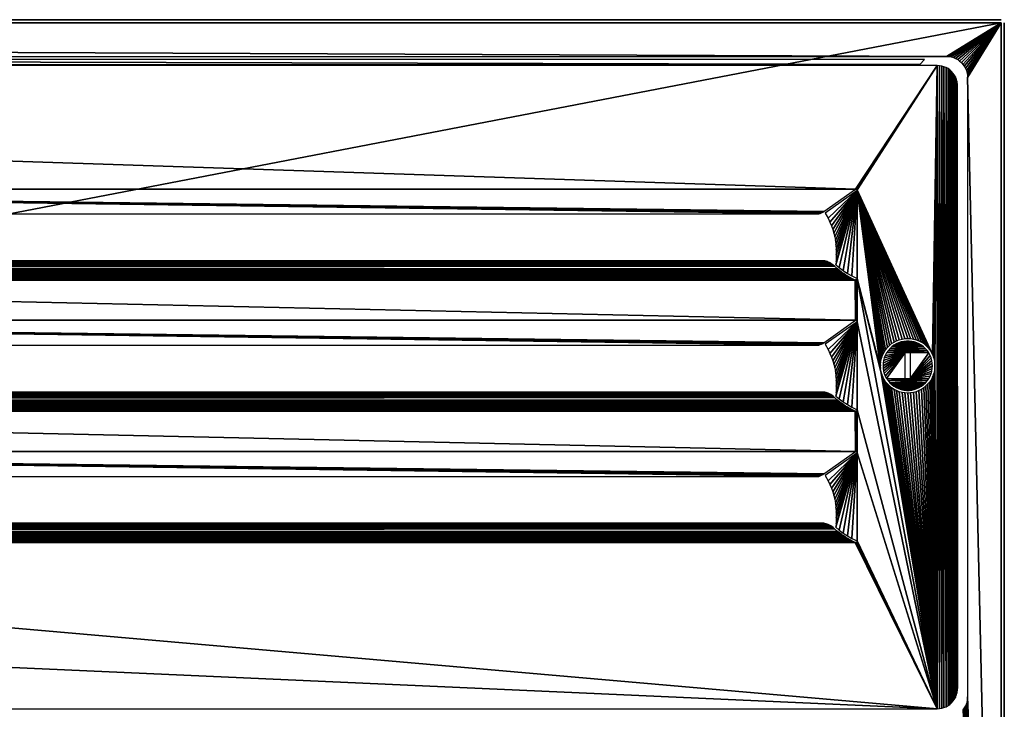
# Model space of a CAD drawing. Header units: millimetres. Extents: x -375 to 375, y -72 to 72.
# Tile 24 of 24: x 281 to 375, y 7 to 72. Entities that reach past the tile are written whole.
import ezdxf

# ---------------------------------------------------------------- set-up
doc = ezdxf.new("R2010")
doc.units = ezdxf.units.MM
doc.header["$LTSCALE"] = 26.699852
for name, color, linetype in [('1', 7, 'CONTINUOUS'), ('2', 7, 'CONTINUOUS'), ('33', 7, 'CONTINUOUS'), ('34', 7, 'CONTINUOUS'), ('36', 7, 'CONTINUOUS'), ('37', 7, 'CONTINUOUS'), ('38', 7, 'CONTINUOUS'), ('39', 7, 'CONTINUOUS'), ('4', 7, 'CONTINUOUS'), ('41', 7, 'CONTINUOUS'), ('42', 7, 'CONTINUOUS'), ('44', 7, 'CONTINUOUS'), ('45', 7, 'CONTINUOUS'), ('5', 7, 'CONTINUOUS'), ('59', 7, 'CONTINUOUS'), ('7', 7, 'CONTINUOUS')]:
    doc.layers.add(name, color=color, linetype=linetype)

msp = doc.modelspace()

# ---------------------------------------------------------------- linework, layer by layer
at = {"layer": '1', "color": 7, "linetype": 'Continuous'}
for points in [[(-374.7, -72.2), (-374.7, 72.2), (374.7, 72.2), (-374.7, -72.2)], [(374.7, -72.2), (-374.7, -72.2), (374.7, 72.2), (374.7, -72.2)]]:
    msp.add_3dface(points, dxfattribs=at)
at = {"layer": '2', "color": 7, "linetype": 'Continuous'}
for points in [[(5.5, 69, 8), (369.5, 69, 8), (-374.7, 72.2, 8), (5.5, 69, 8)], [(-374.7, 72.2, 8), (369.5, 69, 8), (374.7, 72.2, 8), (-374.7, 72.2, 8)], [(369.5, 69, 8), (369.724, 68.987, 8), (374.7, 72.2, 8), (369.5, 69, 8)], [(369.724, 68.987, 8), (369.945, 68.95, 8), (374.7, 72.2, 8), (369.724, 68.987, 8)], [(369.945, 68.95, 8), (370.161, 68.888, 8), (374.7, 72.2, 8), (369.945, 68.95, 8)], [(370.161, 68.888, 8), (370.368, 68.802, 8), (374.7, 72.2, 8), (370.161, 68.888, 8)], [(370.368, 68.802, 8), (370.564, 68.693, 8), (374.7, 72.2, 8), (370.368, 68.802, 8)], [(370.564, 68.693, 8), (370.747, 68.564, 8), (374.7, 72.2, 8), (370.564, 68.693, 8)], [(370.747, 68.564, 8), (370.914, 68.414, 8), (374.7, 72.2, 8), (370.747, 68.564, 8)], [(370.914, 68.414, 8), (371.064, 68.247, 8), (374.7, 72.2, 8), (370.914, 68.414, 8)], [(371.064, 68.247, 8), (371.193, 68.064, 8), (374.7, 72.2, 8), (371.064, 68.247, 8)], [(371.193, 68.064, 8), (371.302, 67.868, 8), (374.7, 72.2, 8), (371.193, 68.064, 8)], [(371.302, 67.868, 8), (371.388, 67.661, 8), (374.7, 72.2, 8), (371.302, 67.868, 8)], [(371.388, 67.661, 8), (371.45, 67.445, 8), (374.7, 72.2, 8), (371.388, 67.661, 8)], [(371.45, 67.445, 8), (371.487, 67.224, 8), (374.7, 72.2, 8), (371.45, 67.445, 8)], [(371.487, 67.224, 8), (371.5, 67, 8), (374.7, 72.2, 8), (371.487, 67.224, 8)], [(371.5, 67, 8), (374.7, -72.2, 8), (374.7, 72.2, 8), (371.5, 67, 8)], [(371.5, 67, 8), (371.5, 8, 8), (374.7, -72.2, 8), (371.5, 67, 8)], [(371.45, 7.555, 8), (371.388, 7.339, 8), (374.7, -72.2, 8), (371.45, 7.555, 8)], [(371.487, 7.776, 8), (371.45, 7.555, 8), (374.7, -72.2, 8), (371.487, 7.776, 8)], [(371.5, 8, 8), (371.487, 7.776, 8), (374.7, -72.2, 8), (371.5, 8, 8)], [(371.193, 6.936, 8), (371.064, 6.753, 8), (374.7, -72.2, 8), (371.193, 6.936, 8)], [(371.302, 7.132, 8), (371.193, 6.936, 8), (374.7, -72.2, 8), (371.302, 7.132, 8)], [(371.388, 7.339, 8), (371.302, 7.132, 8), (374.7, -72.2, 8), (371.388, 7.339, 8)]]:
    msp.add_3dface(points, dxfattribs=at)
at = {"layer": '33', "color": 250, "linetype": 'Continuous', "true_color": 0x1c1c1c}
for points in [[(360.842, 43.865, 7.75), (187.5, 43.865, 7.75), (357.813, 41.732, 5.208), (360.842, 43.865, 7.75)], [(357.813, 41.732, 5.208), (187.5, 43.865, 7.75), (357.709, 41.665, 5.128), (357.813, 41.732, 5.208)], [(357.709, 41.665, 5.128), (187.5, 43.865, 7.75), (357.591, 41.602, 5.053), (357.709, 41.665, 5.128)], [(357.591, 41.602, 5.053), (187.5, 43.865, 7.75), (357.467, 41.547, 4.988), (357.591, 41.602, 5.053)], [(357.467, 41.547, 4.988), (187.5, 43.865, 7.75), (357.33, 41.497, 4.928), (357.467, 41.547, 4.988)], [(357.33, 41.497, 4.928), (187.5, 43.865, 7.75), (187.5, 41.497, 4.928), (357.33, 41.497, 4.928)]]:
    msp.add_3dface(points, dxfattribs=at)
at = {"layer": '34', "color": 250, "linetype": 'Continuous', "true_color": 0x1c1c1c}
for points in [[(187.5, 56.365, 7.75), (360.842, 56.365, 7.75), (6.401, 68.13, 7.75), (187.5, 56.365, 7.75)], [(6.401, 68.13, 7.75), (360.842, 56.365, 7.75), (368.599, 68.13, 7.75), (6.401, 68.13, 7.75)], [(360.842, 56.365, 7.75), (360.88, 56.362, 7.75), (368.599, 68.13, 7.75), (360.842, 56.365, 7.75)], [(360.88, 56.362, 7.75), (360.91, 56.355, 7.75), (368.599, 68.13, 7.75), (360.88, 56.362, 7.75)], [(360.91, 56.355, 7.75), (360.934, 56.345, 7.75), (368.599, 68.13, 7.75), (360.91, 56.355, 7.75)], [(360.934, 56.345, 7.75), (360.954, 56.332, 7.75), (368.599, 68.13, 7.75), (360.934, 56.345, 7.75)], [(360.954, 56.332, 7.75), (360.97, 56.317, 7.75), (368.599, 68.13, 7.75), (360.954, 56.332, 7.75)], [(360.97, 56.317, 7.75), (360.983, 56.3, 7.75), (368.599, 68.13, 7.75), (360.97, 56.317, 7.75)], [(360.983, 56.3, 7.75), (360.992, 56.281, 7.75), (368.599, 68.13, 7.75), (360.983, 56.3, 7.75)], [(360.992, 56.281, 7.75), (368.175, 40.597, 7.75), (368.599, 68.13, 7.75), (360.992, 56.281, 7.75)], [(368.175, 40.597, 7.75), (368.273, 40.343, 7.75), (368.599, 68.13, 7.75), (368.175, 40.597, 7.75)], [(368.273, 40.343, 7.75), (368.343, 40.081, 7.75), (368.599, 68.13, 7.75), (368.273, 40.343, 7.75)], [(368.343, 40.081, 7.75), (368.386, 39.812, 7.75), (368.599, 68.13, 7.75), (368.343, 40.081, 7.75)], [(368.386, 39.812, 7.75), (368.4, 39.54, 7.75), (368.599, 68.13, 7.75), (368.386, 39.812, 7.75)], [(368.599, 68.13, 7.75), (368.4, 39.54, 7.75), (368.599, 6.868, 7.75), (368.599, 68.13, 7.75)], [(368.825, 68.118, 7.75), (368.599, 68.13, 7.75), (368.825, 6.881, 7.75), (368.825, 68.118, 7.75)], [(368.825, 6.881, 7.75), (368.599, 68.13, 7.75), (368.599, 6.868, 7.75), (368.825, 6.881, 7.75)], [(369.044, 68.081, 7.75), (368.825, 68.118, 7.75), (369.044, 6.917, 7.75), (369.044, 68.081, 7.75)], [(369.044, 6.917, 7.75), (368.825, 68.118, 7.75), (368.825, 6.881, 7.75), (369.044, 6.917, 7.75)], [(369.254, 68.021, 7.75), (369.044, 68.081, 7.75), (369.254, 6.977, 7.75), (369.254, 68.021, 7.75)], [(369.254, 6.977, 7.75), (369.044, 68.081, 7.75), (369.044, 6.917, 7.75), (369.254, 6.977, 7.75)], [(369.454, 67.939, 7.75), (369.254, 68.021, 7.75), (369.454, 7.06, 7.75), (369.454, 67.939, 7.75)], [(369.454, 7.06, 7.75), (369.254, 68.021, 7.75), (369.254, 6.977, 7.75), (369.454, 7.06, 7.75)], [(369.641, 67.836, 7.75), (369.454, 67.939, 7.75), (369.641, 7.163, 7.75), (369.641, 67.836, 7.75)], [(369.641, 7.163, 7.75), (369.454, 67.939, 7.75), (369.454, 7.06, 7.75), (369.641, 7.163, 7.75)], [(369.815, 67.713, 7.75), (369.641, 67.836, 7.75), (369.815, 7.285, 7.75), (369.815, 67.713, 7.75)], [(369.815, 7.285, 7.75), (369.641, 67.836, 7.75), (369.641, 7.163, 7.75), (369.815, 7.285, 7.75)], [(369.973, 67.572, 7.75), (369.815, 67.713, 7.75), (369.973, 7.426, 7.75), (369.973, 67.572, 7.75)], [(369.973, 7.426, 7.75), (369.815, 67.713, 7.75), (369.815, 7.285, 7.75), (369.973, 7.426, 7.75)], [(370.114, 67.414, 7.75), (369.973, 67.572, 7.75), (370.114, 7.584, 7.75), (370.114, 67.414, 7.75)], [(370.114, 7.584, 7.75), (369.973, 67.572, 7.75), (369.973, 7.426, 7.75), (370.114, 7.584, 7.75)], [(370.237, 67.241, 7.75), (370.114, 67.414, 7.75), (370.237, 7.758, 7.75), (370.237, 67.241, 7.75)], [(370.237, 7.758, 7.75), (370.114, 67.414, 7.75), (370.114, 7.584, 7.75), (370.237, 7.758, 7.75)], [(370.34, 67.053, 7.75), (370.237, 67.241, 7.75), (370.34, 7.945, 7.75), (370.34, 67.053, 7.75)], [(370.34, 7.945, 7.75), (370.237, 67.241, 7.75), (370.237, 7.758, 7.75), (370.34, 7.945, 7.75)], [(370.422, 66.853, 7.75), (370.34, 67.053, 7.75), (370.422, 8.145, 7.75), (370.422, 66.853, 7.75)], [(370.422, 8.145, 7.75), (370.34, 67.053, 7.75), (370.34, 7.945, 7.75), (370.422, 8.145, 7.75)], [(370.482, 66.643, 7.75), (370.422, 66.853, 7.75), (370.482, 8.356, 7.75), (370.482, 66.643, 7.75)], [(370.482, 8.356, 7.75), (370.422, 66.853, 7.75), (370.422, 8.145, 7.75), (370.482, 8.356, 7.75)], [(370.519, 66.424, 7.75), (370.482, 66.643, 7.75), (370.519, 8.575, 7.75), (370.519, 66.424, 7.75)], [(370.519, 8.575, 7.75), (370.482, 66.643, 7.75), (370.482, 8.356, 7.75), (370.519, 8.575, 7.75)], [(370.531, 66.198, 7.75), (370.519, 66.424, 7.75), (370.531, 8.8, 7.75), (370.531, 66.198, 7.75)], [(370.531, 8.8, 7.75), (370.519, 66.424, 7.75), (370.519, 8.575, 7.75), (370.531, 8.8, 7.75)], [(365.528, 42.126, 7.75), (365.8, 42.14, 7.75), (360.992, 56.281, 7.75), (365.528, 42.126, 7.75)], [(365.8, 42.14, 7.75), (366.072, 42.126, 7.75), (360.992, 56.281, 7.75), (365.8, 42.14, 7.75)], [(365.259, 42.083, 7.75), (365.528, 42.126, 7.75), (360.992, 56.281, 7.75), (365.259, 42.083, 7.75)], [(364.996, 42.013, 7.75), (365.259, 42.083, 7.75), (360.992, 56.281, 7.75), (364.996, 42.013, 7.75)], [(360.998, 56.258, 7.75), (364.996, 42.013, 7.75), (360.992, 56.281, 7.75), (360.998, 56.258, 7.75)], [(368.052, 40.84, 7.75), (368.175, 40.597, 7.75), (360.992, 56.281, 7.75), (368.052, 40.84, 7.75)], [(367.904, 41.068, 7.75), (368.052, 40.84, 7.75), (360.992, 56.281, 7.75), (367.904, 41.068, 7.75)], [(367.732, 41.28, 7.75), (367.904, 41.068, 7.75), (360.992, 56.281, 7.75), (367.732, 41.28, 7.75)], [(367.54, 41.472, 7.75), (367.732, 41.28, 7.75), (360.992, 56.281, 7.75), (367.54, 41.472, 7.75)], [(367.328, 41.643, 7.75), (367.54, 41.472, 7.75), (360.992, 56.281, 7.75), (367.328, 41.643, 7.75)], [(367.1, 41.792, 7.75), (367.328, 41.643, 7.75), (360.992, 56.281, 7.75), (367.1, 41.792, 7.75)], [(366.858, 41.915, 7.75), (367.1, 41.792, 7.75), (360.992, 56.281, 7.75), (366.858, 41.915, 7.75)], [(366.604, 42.013, 7.75), (366.858, 41.915, 7.75), (360.992, 56.281, 7.75), (366.604, 42.013, 7.75)], [(366.341, 42.083, 7.75), (366.604, 42.013, 7.75), (360.992, 56.281, 7.75), (366.341, 42.083, 7.75)], [(366.072, 42.126, 7.75), (366.341, 42.083, 7.75), (360.992, 56.281, 7.75), (366.072, 42.126, 7.75)], [(364.742, 41.915, 7.75), (364.996, 42.013, 7.75), (360.998, 56.258, 7.75), (364.742, 41.915, 7.75)], [(364.5, 41.792, 7.75), (364.742, 41.915, 7.75), (360.998, 56.258, 7.75), (364.5, 41.792, 7.75)], [(364.272, 41.643, 7.75), (364.5, 41.792, 7.75), (360.998, 56.258, 7.75), (364.272, 41.643, 7.75)], [(364.06, 41.472, 7.75), (364.272, 41.643, 7.75), (360.998, 56.258, 7.75), (364.06, 41.472, 7.75)], [(363.868, 41.28, 7.75), (364.06, 41.472, 7.75), (360.998, 56.258, 7.75), (363.868, 41.28, 7.75)], [(363.696, 41.068, 7.75), (363.868, 41.28, 7.75), (360.998, 56.258, 7.75), (363.696, 41.068, 7.75)], [(363.548, 40.84, 7.75), (363.696, 41.068, 7.75), (360.998, 56.258, 7.75), (363.548, 40.84, 7.75)], [(363.425, 40.597, 7.75), (363.548, 40.84, 7.75), (360.998, 56.258, 7.75), (363.425, 40.597, 7.75)], [(363.327, 40.343, 7.75), (363.425, 40.597, 7.75), (360.998, 56.258, 7.75), (363.327, 40.343, 7.75)], [(363.257, 40.08, 7.75), (363.327, 40.343, 7.75), (360.998, 56.258, 7.75), (363.257, 40.08, 7.75)], [(363.214, 39.812, 7.75), (363.257, 40.08, 7.75), (360.998, 56.258, 7.75), (363.214, 39.812, 7.75)], [(363.2, 39.54, 7.75), (363.214, 39.812, 7.75), (360.998, 56.258, 7.75), (363.2, 39.54, 7.75)], [(361, 56.233, 7.75), (363.2, 39.54, 7.75), (360.998, 56.258, 7.75), (361, 56.233, 7.75)], [(363.214, 39.268, 7.75), (363.2, 39.54, 7.75), (361, 56.233, 7.75), (363.214, 39.268, 7.75)], [(361, 47.847, 7.75), (363.214, 39.268, 7.75), (361, 56.233, 7.75), (361, 47.847, 7.75)], [(360.998, 47.825, 7.75), (360.993, 47.804, 7.75), (360.998, 43.758, 7.75), (360.998, 47.825, 7.75)], [(361, 47.847, 7.75), (360.998, 47.825, 7.75), (361, 43.733, 7.75), (361, 47.847, 7.75)], [(361, 43.733, 7.75), (360.998, 47.825, 7.75), (360.998, 43.758, 7.75), (361, 43.733, 7.75)], [(363.257, 38.999, 7.75), (363.214, 39.268, 7.75), (361, 47.847, 7.75), (363.257, 38.999, 7.75)], [(363.257, 38.999, 7.75), (361, 47.847, 7.75), (368.599, 6.868, 7.75), (363.257, 38.999, 7.75)], [(361, 47.847, 7.75), (361, 43.733, 7.75), (368.599, 6.868, 7.75), (361, 47.847, 7.75)], [(187.5, 43.865, 7.75), (360.842, 43.865, 7.75), (187.5, 47.704, 7.75), (187.5, 43.865, 7.75)], [(187.5, 47.704, 7.75), (360.842, 43.865, 7.75), (360.804, 47.704, 7.75), (187.5, 47.704, 7.75)], [(360.804, 47.704, 7.75), (360.842, 43.865, 7.75), (360.847, 47.706, 7.75), (360.804, 47.704, 7.75)], [(360.847, 47.706, 7.75), (360.842, 43.865, 7.75), (360.88, 43.862, 7.75), (360.847, 47.706, 7.75)], [(360.884, 47.714, 7.75), (360.847, 47.706, 7.75), (360.88, 43.862, 7.75), (360.884, 47.714, 7.75)], [(360.91, 43.855, 7.75), (360.884, 47.714, 7.75), (360.88, 43.862, 7.75), (360.91, 43.855, 7.75)], [(360.914, 47.724, 7.75), (360.884, 47.714, 7.75), (360.91, 43.855, 7.75), (360.914, 47.724, 7.75)], [(360.934, 43.845, 7.75), (360.914, 47.724, 7.75), (360.91, 43.855, 7.75), (360.934, 43.845, 7.75)], [(360.938, 47.737, 7.75), (360.914, 47.724, 7.75), (360.934, 43.845, 7.75), (360.938, 47.737, 7.75)], [(360.954, 43.832, 7.75), (360.938, 47.737, 7.75), (360.934, 43.845, 7.75), (360.954, 43.832, 7.75)], [(360.958, 47.752, 7.75), (360.938, 47.737, 7.75), (360.954, 43.832, 7.75), (360.958, 47.752, 7.75)], [(360.97, 43.817, 7.75), (360.958, 47.752, 7.75), (360.954, 43.832, 7.75), (360.97, 43.817, 7.75)], [(360.973, 47.768, 7.75), (360.958, 47.752, 7.75), (360.97, 43.817, 7.75), (360.973, 47.768, 7.75)], [(360.983, 43.8, 7.75), (360.973, 47.768, 7.75), (360.97, 43.817, 7.75), (360.983, 43.8, 7.75)], [(360.985, 47.786, 7.75), (360.973, 47.768, 7.75), (360.983, 43.8, 7.75), (360.985, 47.786, 7.75)], [(360.992, 43.781, 7.75), (360.985, 47.786, 7.75), (360.983, 43.8, 7.75), (360.992, 43.781, 7.75)], [(360.993, 47.804, 7.75), (360.985, 47.786, 7.75), (360.992, 43.781, 7.75), (360.993, 47.804, 7.75)], [(360.998, 43.758, 7.75), (360.993, 47.804, 7.75), (360.992, 43.781, 7.75), (360.998, 43.758, 7.75)], [(361, 43.733, 7.75), (361, 35.347, 7.75), (368.599, 6.868, 7.75), (361, 43.733, 7.75)], [(368.4, 39.54, 7.75), (368.386, 39.268, 7.75), (368.599, 6.868, 7.75), (368.4, 39.54, 7.75)], [(363.327, 38.737, 7.75), (363.257, 38.999, 7.75), (368.599, 6.868, 7.75), (363.327, 38.737, 7.75)], [(363.425, 38.483, 7.75), (363.327, 38.737, 7.75), (368.599, 6.868, 7.75), (363.425, 38.483, 7.75)], [(363.548, 38.24, 7.75), (363.425, 38.483, 7.75), (368.599, 6.868, 7.75), (363.548, 38.24, 7.75)], [(368.175, 38.483, 7.75), (368.052, 38.24, 7.75), (368.599, 6.868, 7.75), (368.175, 38.483, 7.75)], [(368.273, 38.737, 7.75), (368.175, 38.483, 7.75), (368.599, 6.868, 7.75), (368.273, 38.737, 7.75)], [(368.343, 39, 7.75), (368.273, 38.737, 7.75), (368.599, 6.868, 7.75), (368.343, 39, 7.75)], [(368.386, 39.268, 7.75), (368.343, 39, 7.75), (368.599, 6.868, 7.75), (368.386, 39.268, 7.75)], [(363.696, 38.012, 7.75), (363.548, 38.24, 7.75), (368.599, 6.868, 7.75), (363.696, 38.012, 7.75)], [(363.868, 37.8, 7.75), (363.696, 38.012, 7.75), (368.599, 6.868, 7.75), (363.868, 37.8, 7.75)], [(364.06, 37.608, 7.75), (363.868, 37.8, 7.75), (368.599, 6.868, 7.75), (364.06, 37.608, 7.75)], [(364.272, 37.437, 7.75), (364.06, 37.608, 7.75), (368.599, 6.868, 7.75), (364.272, 37.437, 7.75)], [(367.54, 37.608, 7.75), (367.328, 37.437, 7.75), (368.599, 6.868, 7.75), (367.54, 37.608, 7.75)], [(367.732, 37.8, 7.75), (367.54, 37.608, 7.75), (368.599, 6.868, 7.75), (367.732, 37.8, 7.75)], [(367.904, 38.012, 7.75), (367.732, 37.8, 7.75), (368.599, 6.868, 7.75), (367.904, 38.012, 7.75)], [(368.052, 38.24, 7.75), (367.904, 38.012, 7.75), (368.599, 6.868, 7.75), (368.052, 38.24, 7.75)], [(364.5, 37.288, 7.75), (364.272, 37.437, 7.75), (368.599, 6.868, 7.75), (364.5, 37.288, 7.75)], [(364.742, 37.165, 7.75), (364.5, 37.288, 7.75), (368.599, 6.868, 7.75), (364.742, 37.165, 7.75)], [(364.996, 37.067, 7.75), (364.742, 37.165, 7.75), (368.599, 6.868, 7.75), (364.996, 37.067, 7.75)], [(365.259, 36.997, 7.75), (364.996, 37.067, 7.75), (368.599, 6.868, 7.75), (365.259, 36.997, 7.75)], [(365.528, 36.954, 7.75), (365.259, 36.997, 7.75), (368.599, 6.868, 7.75), (365.528, 36.954, 7.75)], [(365.8, 36.94, 7.75), (365.528, 36.954, 7.75), (368.599, 6.868, 7.75), (365.8, 36.94, 7.75)], [(366.072, 36.954, 7.75), (365.8, 36.94, 7.75), (368.599, 6.868, 7.75), (366.072, 36.954, 7.75)], [(366.341, 36.997, 7.75), (366.072, 36.954, 7.75), (368.599, 6.868, 7.75), (366.341, 36.997, 7.75)], [(366.604, 37.067, 7.75), (366.341, 36.997, 7.75), (368.599, 6.868, 7.75), (366.604, 37.067, 7.75)], [(366.858, 37.165, 7.75), (366.604, 37.067, 7.75), (368.599, 6.868, 7.75), (366.858, 37.165, 7.75)], [(367.1, 37.288, 7.75), (366.858, 37.165, 7.75), (368.599, 6.868, 7.75), (367.1, 37.288, 7.75)], [(367.328, 37.437, 7.75), (367.1, 37.288, 7.75), (368.599, 6.868, 7.75), (367.328, 37.437, 7.75)], [(187.5, 31.365, 7.75), (360.842, 31.365, 7.75), (187.5, 35.204, 7.75), (187.5, 31.365, 7.75)], [(187.5, 35.204, 7.75), (360.842, 31.365, 7.75), (360.804, 35.204, 7.75), (187.5, 35.204, 7.75)], [(360.804, 35.204, 7.75), (360.842, 31.365, 7.75), (360.847, 35.206, 7.75), (360.804, 35.204, 7.75)], [(360.842, 31.365, 7.75), (360.88, 31.362, 7.75), (360.847, 35.206, 7.75), (360.842, 31.365, 7.75)], [(360.847, 35.206, 7.75), (360.88, 31.362, 7.75), (360.884, 35.214, 7.75), (360.847, 35.206, 7.75)], [(360.88, 31.362, 7.75), (360.91, 31.355, 7.75), (360.884, 35.214, 7.75), (360.88, 31.362, 7.75)], [(360.884, 35.214, 7.75), (360.91, 31.355, 7.75), (360.914, 35.224, 7.75), (360.884, 35.214, 7.75)], [(360.91, 31.355, 7.75), (360.934, 31.345, 7.75), (360.914, 35.224, 7.75), (360.91, 31.355, 7.75)], [(360.914, 35.224, 7.75), (360.934, 31.345, 7.75), (360.938, 35.237, 7.75), (360.914, 35.224, 7.75)], [(360.934, 31.345, 7.75), (360.954, 31.332, 7.75), (360.938, 35.237, 7.75), (360.934, 31.345, 7.75)], [(360.938, 35.237, 7.75), (360.954, 31.332, 7.75), (360.958, 35.252, 7.75), (360.938, 35.237, 7.75)], [(360.954, 31.332, 7.75), (360.97, 31.317, 7.75), (360.958, 35.252, 7.75), (360.954, 31.332, 7.75)], [(360.958, 35.252, 7.75), (360.97, 31.317, 7.75), (360.973, 35.268, 7.75), (360.958, 35.252, 7.75)], [(360.97, 31.317, 7.75), (360.983, 31.3, 7.75), (360.973, 35.268, 7.75), (360.97, 31.317, 7.75)], [(360.973, 35.268, 7.75), (360.983, 31.3, 7.75), (360.985, 35.286, 7.75), (360.973, 35.268, 7.75)], [(360.983, 31.3, 7.75), (360.992, 31.281, 7.75), (360.985, 35.286, 7.75), (360.983, 31.3, 7.75)], [(360.985, 35.286, 7.75), (360.992, 31.281, 7.75), (360.993, 35.304, 7.75), (360.985, 35.286, 7.75)], [(360.992, 31.281, 7.75), (360.998, 31.258, 7.75), (360.993, 35.304, 7.75), (360.992, 31.281, 7.75)], [(360.993, 35.304, 7.75), (360.998, 31.258, 7.75), (360.998, 35.325, 7.75), (360.993, 35.304, 7.75)], [(360.998, 35.325, 7.75), (361, 31.233, 7.75), (361, 35.347, 7.75), (360.998, 35.325, 7.75)], [(360.998, 31.258, 7.75), (361, 31.233, 7.75), (360.998, 35.325, 7.75), (360.998, 31.258, 7.75)], [(361, 35.347, 7.75), (361, 31.233, 7.75), (368.599, 6.868, 7.75), (361, 35.347, 7.75)], [(361, 31.233, 7.75), (361, 22.847, 7.75), (368.599, 6.868, 7.75), (361, 31.233, 7.75)], [(368.599, 6.868, 7.75), (14.196, 22.704, 7.75), (6.401, 6.868, 7.75), (368.599, 6.868, 7.75)], [(187.5, 22.704, 7.75), (14.196, 22.704, 7.75), (368.599, 6.868, 7.75), (187.5, 22.704, 7.75)], [(360.804, 22.704, 7.75), (187.5, 22.704, 7.75), (368.599, 6.868, 7.75), (360.804, 22.704, 7.75)], [(360.847, 22.706, 7.75), (360.804, 22.704, 7.75), (368.599, 6.868, 7.75), (360.847, 22.706, 7.75)], [(360.884, 22.714, 7.75), (360.847, 22.706, 7.75), (368.599, 6.868, 7.75), (360.884, 22.714, 7.75)], [(360.914, 22.724, 7.75), (360.884, 22.714, 7.75), (368.599, 6.868, 7.75), (360.914, 22.724, 7.75)], [(360.938, 22.737, 7.75), (360.914, 22.724, 7.75), (368.599, 6.868, 7.75), (360.938, 22.737, 7.75)], [(360.958, 22.752, 7.75), (360.938, 22.737, 7.75), (368.599, 6.868, 7.75), (360.958, 22.752, 7.75)], [(360.973, 22.768, 7.75), (360.958, 22.752, 7.75), (368.599, 6.868, 7.75), (360.973, 22.768, 7.75)], [(360.985, 22.786, 7.75), (360.973, 22.768, 7.75), (368.599, 6.868, 7.75), (360.985, 22.786, 7.75)], [(360.993, 22.804, 7.75), (360.985, 22.786, 7.75), (368.599, 6.868, 7.75), (360.993, 22.804, 7.75)], [(360.998, 22.825, 7.75), (360.993, 22.804, 7.75), (368.599, 6.868, 7.75), (360.998, 22.825, 7.75)], [(361, 22.847, 7.75), (360.998, 22.825, 7.75), (368.599, 6.868, 7.75), (361, 22.847, 7.75)]]:
    msp.add_3dface(points, dxfattribs=at)
at = {"layer": '36', "color": 250, "linetype": 'Continuous', "true_color": 0x1c1c1c}
for points in [[(16.163, 36.516, 6.048), (358.713, 36.625, 5.95), (16.299, 36.635, 5.942), (16.163, 36.516, 6.048)], [(358.837, 36.516, 6.048), (358.713, 36.625, 5.95), (16.163, 36.516, 6.048), (358.837, 36.516, 6.048)], [(16.299, 36.635, 5.942), (358.591, 36.719, 5.871), (16.432, 36.736, 5.857), (16.299, 36.635, 5.942)], [(358.713, 36.625, 5.95), (358.591, 36.719, 5.871), (16.299, 36.635, 5.942), (358.713, 36.625, 5.95)], [(16.432, 36.736, 5.857), (358.472, 36.798, 5.807), (16.563, 36.819, 5.79), (16.432, 36.736, 5.857)], [(358.591, 36.719, 5.871), (358.472, 36.798, 5.807), (16.432, 36.736, 5.857), (358.591, 36.719, 5.871)], [(16.563, 36.819, 5.79), (358.352, 36.865, 5.754), (16.692, 36.887, 5.737), (16.563, 36.819, 5.79)], [(358.472, 36.798, 5.807), (358.352, 36.865, 5.754), (16.563, 36.819, 5.79), (358.472, 36.798, 5.807)], [(16.692, 36.887, 5.737), (358.243, 36.917, 5.715), (16.816, 36.94, 5.697), (16.692, 36.887, 5.737)], [(358.352, 36.865, 5.754), (358.243, 36.917, 5.715), (16.692, 36.887, 5.737), (358.352, 36.865, 5.754)], [(16.816, 36.94, 5.697), (358.243, 36.917, 5.715), (187.5, 37.032, 5.631), (16.816, 36.94, 5.697)], [(357.702, 37.032, 5.631), (187.5, 37.032, 5.631), (357.811, 37.027, 5.635), (357.702, 37.032, 5.631)], [(357.811, 37.027, 5.635), (187.5, 37.032, 5.631), (357.918, 37.014, 5.644), (357.811, 37.027, 5.635)], [(357.918, 37.014, 5.644), (187.5, 37.032, 5.631), (358.025, 36.991, 5.66), (357.918, 37.014, 5.644)], [(358.025, 36.991, 5.66), (187.5, 37.032, 5.631), (358.13, 36.96, 5.683), (358.025, 36.991, 5.66)], [(358.13, 36.96, 5.683), (187.5, 37.032, 5.631), (358.243, 36.917, 5.715), (358.13, 36.96, 5.683)], [(360.092, 35.578, 7.137), (359.893, 35.7, 6.965), (14.908, 35.578, 7.137), (360.092, 35.578, 7.137)], [(14.908, 35.578, 7.137), (359.893, 35.7, 6.965), (15.107, 35.7, 6.964), (14.908, 35.578, 7.137)], [(359.893, 35.7, 6.965), (359.708, 35.82, 6.805), (15.107, 35.7, 6.964), (359.893, 35.7, 6.965)], [(15.107, 35.7, 6.964), (359.708, 35.82, 6.805), (15.291, 35.82, 6.805), (15.107, 35.7, 6.964)], [(359.708, 35.82, 6.805), (359.505, 35.962, 6.629), (15.291, 35.82, 6.805), (359.708, 35.82, 6.805)], [(15.291, 35.82, 6.805), (359.505, 35.962, 6.629), (15.494, 35.962, 6.629), (15.291, 35.82, 6.805)], [(359.505, 35.962, 6.629), (359.309, 36.109, 6.459), (15.494, 35.962, 6.629), (359.505, 35.962, 6.629)], [(15.494, 35.962, 6.629), (359.309, 36.109, 6.459), (15.691, 36.109, 6.459), (15.494, 35.962, 6.629)], [(359.309, 36.109, 6.459), (359.131, 36.253, 6.304), (15.691, 36.109, 6.459), (359.309, 36.109, 6.459)], [(15.691, 36.109, 6.459), (359.131, 36.253, 6.304), (15.869, 36.253, 6.304), (15.691, 36.109, 6.459)], [(359.131, 36.253, 6.304), (358.837, 36.516, 6.048), (15.869, 36.253, 6.304), (359.131, 36.253, 6.304)], [(15.869, 36.253, 6.304), (358.837, 36.516, 6.048), (16.163, 36.516, 6.048), (15.869, 36.253, 6.304)], [(14.196, 35.204, 7.75), (187.5, 35.204, 7.75), (360.547, 35.329, 7.53), (14.196, 35.204, 7.75)], [(14.196, 35.204, 7.75), (360.547, 35.329, 7.53), (14.452, 35.329, 7.53), (14.196, 35.204, 7.75)], [(360.547, 35.329, 7.53), (360.311, 35.454, 7.325), (14.452, 35.329, 7.53), (360.547, 35.329, 7.53)], [(14.452, 35.329, 7.53), (360.311, 35.454, 7.325), (14.689, 35.454, 7.325), (14.452, 35.329, 7.53)], [(360.311, 35.454, 7.325), (360.092, 35.578, 7.137), (14.689, 35.454, 7.325), (360.311, 35.454, 7.325)], [(14.689, 35.454, 7.325), (360.092, 35.578, 7.137), (14.908, 35.578, 7.137), (14.689, 35.454, 7.325)], [(187.5, 35.204, 7.75), (360.804, 35.204, 7.75), (360.547, 35.329, 7.53), (187.5, 35.204, 7.75)]]:
    msp.add_3dface(points, dxfattribs=at)
at = {"layer": '37', "color": 250, "linetype": 'Continuous', "true_color": 0x1c1c1c}
for points in [[(361, 43.733, 7.75), (357.942, 41.579, 5.184), (358.218, 41.089, 5.415), (361, 43.733, 7.75)], [(358.403, 40.712, 5.571), (361, 43.733, 7.75), (358.218, 41.089, 5.415), (358.403, 40.712, 5.571)], [(358.55, 40.364, 5.694), (361, 43.733, 7.75), (358.403, 40.712, 5.571), (358.55, 40.364, 5.694)], [(358.672, 40.02, 5.796), (361, 43.733, 7.75), (358.55, 40.364, 5.694), (358.672, 40.02, 5.796)], [(358.772, 39.676, 5.88), (361, 43.733, 7.75), (358.672, 40.02, 5.796), (358.772, 39.676, 5.88)], [(358.852, 39.326, 5.948), (361, 43.733, 7.75), (358.772, 39.676, 5.88), (358.852, 39.326, 5.948)], [(358.917, 38.952, 6.002), (361, 43.733, 7.75), (358.852, 39.326, 5.948), (358.917, 38.952, 6.002)], [(358.964, 38.549, 6.042), (361, 43.733, 7.75), (358.917, 38.952, 6.002), (358.964, 38.549, 6.042)], [(358.994, 38.102, 6.067), (361, 43.733, 7.75), (358.964, 38.549, 6.042), (358.994, 38.102, 6.067)], [(359.271, 36.388, 6.299), (361, 43.733, 7.75), (358.965, 36.651, 6.043), (359.271, 36.388, 6.299)], [(358.965, 36.651, 6.043), (361, 43.733, 7.75), (358.982, 36.979, 6.057), (358.965, 36.651, 6.043)], [(358.982, 36.979, 6.057), (361, 43.733, 7.75), (359.002, 37.592, 6.073), (358.982, 36.979, 6.057)], [(359.002, 37.592, 6.073), (361, 43.733, 7.75), (358.994, 38.102, 6.067), (359.002, 37.592, 6.073)], [(359.66, 36.097, 6.626), (361, 43.733, 7.75), (359.271, 36.388, 6.299), (359.66, 36.097, 6.626)], [(360.061, 35.837, 6.962), (361, 43.733, 7.75), (359.66, 36.097, 6.626), (360.061, 35.837, 6.962)], [(360.492, 35.595, 7.324), (361, 43.733, 7.75), (360.061, 35.837, 6.962), (360.492, 35.595, 7.324)], [(361, 35.347, 7.75), (361, 43.733, 7.75), (360.492, 35.595, 7.324), (361, 35.347, 7.75)]]:
    msp.add_3dface(points, dxfattribs=at)
at = {"layer": '38', "color": 250, "linetype": 'Continuous', "true_color": 0x1c1c1c}
for points in [[(361, 31.233, 7.75), (357.942, 29.079, 5.184), (358.218, 28.589, 5.415), (361, 31.233, 7.75)], [(358.403, 28.212, 5.571), (361, 31.233, 7.75), (358.218, 28.589, 5.415), (358.403, 28.212, 5.571)], [(358.55, 27.864, 5.694), (361, 31.233, 7.75), (358.403, 28.212, 5.571), (358.55, 27.864, 5.694)], [(358.672, 27.52, 5.796), (361, 31.233, 7.75), (358.55, 27.864, 5.694), (358.672, 27.52, 5.796)], [(358.772, 27.176, 5.88), (361, 31.233, 7.75), (358.672, 27.52, 5.796), (358.772, 27.176, 5.88)], [(358.852, 26.826, 5.948), (361, 31.233, 7.75), (358.772, 27.176, 5.88), (358.852, 26.826, 5.948)], [(358.917, 26.452, 6.002), (361, 31.233, 7.75), (358.852, 26.826, 5.948), (358.917, 26.452, 6.002)], [(358.964, 26.049, 6.042), (361, 31.233, 7.75), (358.917, 26.452, 6.002), (358.964, 26.049, 6.042)], [(358.994, 25.602, 6.067), (361, 31.233, 7.75), (358.964, 26.049, 6.042), (358.994, 25.602, 6.067)], [(359.271, 23.888, 6.299), (361, 31.233, 7.75), (358.965, 24.151, 6.043), (359.271, 23.888, 6.299)], [(358.965, 24.151, 6.043), (361, 31.233, 7.75), (358.982, 24.479, 6.057), (358.965, 24.151, 6.043)], [(358.982, 24.479, 6.057), (361, 31.233, 7.75), (359.002, 25.092, 6.073), (358.982, 24.479, 6.057)], [(359.002, 25.092, 6.073), (361, 31.233, 7.75), (358.994, 25.602, 6.067), (359.002, 25.092, 6.073)], [(359.66, 23.597, 6.626), (361, 31.233, 7.75), (359.271, 23.888, 6.299), (359.66, 23.597, 6.626)], [(360.061, 23.337, 6.962), (361, 31.233, 7.75), (359.66, 23.597, 6.626), (360.061, 23.337, 6.962)], [(360.492, 23.095, 7.324), (361, 31.233, 7.75), (360.061, 23.337, 6.962), (360.492, 23.095, 7.324)], [(361, 22.847, 7.75), (361, 31.233, 7.75), (360.492, 23.095, 7.324), (361, 22.847, 7.75)]]:
    msp.add_3dface(points, dxfattribs=at)
at = {"layer": '39', "color": 250, "linetype": 'Continuous', "true_color": 0x1c1c1c}
for points in [[(16.692, 24.387, 5.737), (16.563, 24.319, 5.79), (358.352, 24.365, 5.754), (16.692, 24.387, 5.737)], [(16.816, 24.44, 5.697), (16.692, 24.387, 5.737), (358.243, 24.417, 5.715), (16.816, 24.44, 5.697)], [(358.243, 24.417, 5.715), (16.692, 24.387, 5.737), (358.352, 24.365, 5.754), (358.243, 24.417, 5.715)], [(16.816, 24.44, 5.697), (358.243, 24.417, 5.715), (187.5, 24.532, 5.631), (16.816, 24.44, 5.697)], [(358.13, 24.46, 5.683), (187.5, 24.532, 5.631), (358.243, 24.417, 5.715), (358.13, 24.46, 5.683)], [(358.025, 24.491, 5.66), (187.5, 24.532, 5.631), (358.13, 24.46, 5.683), (358.025, 24.491, 5.66)], [(357.918, 24.514, 5.644), (187.5, 24.532, 5.631), (358.025, 24.491, 5.66), (357.918, 24.514, 5.644)], [(357.702, 24.532, 5.631), (187.5, 24.532, 5.631), (357.811, 24.527, 5.635), (357.702, 24.532, 5.631)], [(357.811, 24.527, 5.635), (187.5, 24.532, 5.631), (357.918, 24.514, 5.644), (357.811, 24.527, 5.635)], [(359.708, 23.32, 6.805), (359.505, 23.462, 6.629), (15.291, 23.32, 6.805), (359.708, 23.32, 6.805)], [(15.291, 23.32, 6.805), (359.505, 23.462, 6.629), (15.494, 23.462, 6.629), (15.291, 23.32, 6.805)], [(359.505, 23.462, 6.629), (359.309, 23.609, 6.459), (15.494, 23.462, 6.629), (359.505, 23.462, 6.629)], [(15.494, 23.462, 6.629), (359.309, 23.609, 6.459), (15.691, 23.609, 6.459), (15.494, 23.462, 6.629)], [(359.309, 23.609, 6.459), (359.131, 23.753, 6.304), (15.691, 23.609, 6.459), (359.309, 23.609, 6.459)], [(15.691, 23.609, 6.459), (359.131, 23.753, 6.304), (15.869, 23.753, 6.304), (15.691, 23.609, 6.459)], [(359.131, 23.753, 6.304), (358.837, 24.016, 6.048), (15.869, 23.753, 6.304), (359.131, 23.753, 6.304)], [(15.869, 23.753, 6.304), (358.837, 24.016, 6.048), (16.163, 24.016, 6.048), (15.869, 23.753, 6.304)], [(16.299, 24.135, 5.942), (16.163, 24.016, 6.048), (358.713, 24.125, 5.95), (16.299, 24.135, 5.942)], [(16.163, 24.016, 6.048), (358.837, 24.016, 6.048), (358.713, 24.125, 5.95), (16.163, 24.016, 6.048)], [(16.432, 24.236, 5.857), (16.299, 24.135, 5.942), (358.591, 24.219, 5.871), (16.432, 24.236, 5.857)], [(358.591, 24.219, 5.871), (16.299, 24.135, 5.942), (358.713, 24.125, 5.95), (358.591, 24.219, 5.871)], [(16.563, 24.319, 5.79), (16.432, 24.236, 5.857), (358.472, 24.298, 5.807), (16.563, 24.319, 5.79)], [(358.472, 24.298, 5.807), (16.432, 24.236, 5.857), (358.591, 24.219, 5.871), (358.472, 24.298, 5.807)], [(358.352, 24.365, 5.754), (16.563, 24.319, 5.79), (358.472, 24.298, 5.807), (358.352, 24.365, 5.754)], [(14.196, 22.704, 7.75), (187.5, 22.704, 7.75), (360.547, 22.829, 7.53), (14.196, 22.704, 7.75)], [(14.196, 22.704, 7.75), (360.547, 22.829, 7.53), (14.452, 22.829, 7.53), (14.196, 22.704, 7.75)], [(360.547, 22.829, 7.53), (360.311, 22.954, 7.325), (14.452, 22.829, 7.53), (360.547, 22.829, 7.53)], [(14.452, 22.829, 7.53), (360.311, 22.954, 7.325), (14.689, 22.954, 7.325), (14.452, 22.829, 7.53)], [(360.311, 22.954, 7.325), (360.092, 23.078, 7.137), (14.689, 22.954, 7.325), (360.311, 22.954, 7.325)], [(14.689, 22.954, 7.325), (360.092, 23.078, 7.137), (14.908, 23.078, 7.137), (14.689, 22.954, 7.325)], [(360.092, 23.078, 7.137), (359.893, 23.2, 6.965), (14.908, 23.078, 7.137), (360.092, 23.078, 7.137)], [(14.908, 23.078, 7.137), (359.893, 23.2, 6.965), (15.107, 23.2, 6.964), (14.908, 23.078, 7.137)], [(359.893, 23.2, 6.965), (359.708, 23.32, 6.805), (15.107, 23.2, 6.964), (359.893, 23.2, 6.965)], [(15.107, 23.2, 6.964), (359.708, 23.32, 6.805), (15.291, 23.32, 6.805), (15.107, 23.2, 6.964)], [(187.5, 22.704, 7.75), (360.804, 22.704, 7.75), (360.547, 22.829, 7.53), (187.5, 22.704, 7.75)]]:
    msp.add_3dface(points, dxfattribs=at)
at = {"layer": '4', "color": 7, "linetype": 'Continuous'}
for points in [[(375, 72.2, 7.7), (375, -72.2, 7.7), (375, 72.2, 0.3), (375, 72.2, 7.7)], [(375, 72.2, 0.3), (375, -72.2, 7.7), (375, -72.2, 0.3), (375, 72.2, 0.3)]]:
    msp.add_3dface(points, dxfattribs=at)
at = {"layer": '41', "color": 250, "linetype": 'Continuous', "true_color": 0x1c1c1c}
for points in [[(360.842, 31.365, 7.75), (187.5, 31.365, 7.75), (357.813, 29.232, 5.208), (360.842, 31.365, 7.75)], [(357.813, 29.232, 5.208), (187.5, 31.365, 7.75), (357.709, 29.165, 5.128), (357.813, 29.232, 5.208)], [(357.709, 29.165, 5.128), (187.5, 31.365, 7.75), (357.591, 29.102, 5.053), (357.709, 29.165, 5.128)], [(357.591, 29.102, 5.053), (187.5, 31.365, 7.75), (357.467, 29.047, 4.988), (357.591, 29.102, 5.053)], [(357.467, 29.047, 4.988), (187.5, 31.365, 7.75), (357.33, 28.997, 4.928), (357.467, 29.047, 4.988)], [(357.33, 28.997, 4.928), (187.5, 31.365, 7.75), (187.5, 28.997, 4.928), (357.33, 28.997, 4.928)]]:
    msp.add_3dface(points, dxfattribs=at)
at = {"layer": '42', "color": 250, "linetype": 'Continuous', "true_color": 0x1c1c1c}
for points in [[(359.309, 48.609, 6.459), (359.131, 48.753, 6.304), (15.691, 48.609, 6.459), (359.309, 48.609, 6.459)], [(15.691, 48.609, 6.459), (359.131, 48.753, 6.304), (15.869, 48.753, 6.304), (15.691, 48.609, 6.459)], [(359.131, 48.753, 6.304), (358.837, 49.016, 6.048), (15.869, 48.753, 6.304), (359.131, 48.753, 6.304)], [(15.869, 48.753, 6.304), (358.837, 49.016, 6.048), (16.163, 49.016, 6.048), (15.869, 48.753, 6.304)], [(16.163, 49.016, 6.048), (358.713, 49.125, 5.95), (16.299, 49.135, 5.942), (16.163, 49.016, 6.048)], [(358.837, 49.016, 6.048), (358.713, 49.125, 5.95), (16.163, 49.016, 6.048), (358.837, 49.016, 6.048)], [(16.299, 49.135, 5.942), (358.591, 49.219, 5.871), (16.432, 49.236, 5.857), (16.299, 49.135, 5.942)], [(358.713, 49.125, 5.95), (358.591, 49.219, 5.871), (16.299, 49.135, 5.942), (358.713, 49.125, 5.95)], [(16.432, 49.236, 5.857), (358.472, 49.298, 5.807), (16.563, 49.319, 5.79), (16.432, 49.236, 5.857)], [(358.591, 49.219, 5.871), (358.472, 49.298, 5.807), (16.432, 49.236, 5.857), (358.591, 49.219, 5.871)], [(16.563, 49.319, 5.79), (358.352, 49.365, 5.754), (16.692, 49.387, 5.737), (16.563, 49.319, 5.79)], [(358.472, 49.298, 5.807), (358.352, 49.365, 5.754), (16.563, 49.319, 5.79), (358.472, 49.298, 5.807)], [(16.692, 49.387, 5.737), (358.243, 49.417, 5.715), (16.816, 49.44, 5.697), (16.692, 49.387, 5.737)], [(358.352, 49.365, 5.754), (358.243, 49.417, 5.715), (16.692, 49.387, 5.737), (358.352, 49.365, 5.754)], [(16.816, 49.44, 5.697), (358.243, 49.417, 5.715), (187.5, 49.532, 5.631), (16.816, 49.44, 5.697)], [(357.702, 49.532, 5.631), (187.5, 49.532, 5.631), (357.811, 49.527, 5.635), (357.702, 49.532, 5.631)], [(357.811, 49.527, 5.635), (187.5, 49.532, 5.631), (357.918, 49.514, 5.644), (357.811, 49.527, 5.635)], [(357.918, 49.514, 5.644), (187.5, 49.532, 5.631), (358.025, 49.491, 5.66), (357.918, 49.514, 5.644)], [(358.025, 49.491, 5.66), (187.5, 49.532, 5.631), (358.13, 49.46, 5.683), (358.025, 49.491, 5.66)], [(358.13, 49.46, 5.683), (187.5, 49.532, 5.631), (358.243, 49.417, 5.715), (358.13, 49.46, 5.683)], [(14.196, 47.704, 7.75), (187.5, 47.704, 7.75), (360.547, 47.829, 7.53), (14.196, 47.704, 7.75)], [(14.196, 47.704, 7.75), (360.547, 47.829, 7.53), (14.452, 47.829, 7.53), (14.196, 47.704, 7.75)], [(360.547, 47.829, 7.53), (360.311, 47.954, 7.325), (14.452, 47.829, 7.53), (360.547, 47.829, 7.53)], [(14.452, 47.829, 7.53), (360.311, 47.954, 7.325), (14.689, 47.954, 7.325), (14.452, 47.829, 7.53)], [(360.311, 47.954, 7.325), (360.092, 48.078, 7.137), (14.689, 47.954, 7.325), (360.311, 47.954, 7.325)], [(14.689, 47.954, 7.325), (360.092, 48.078, 7.137), (14.908, 48.078, 7.137), (14.689, 47.954, 7.325)], [(360.092, 48.078, 7.137), (359.893, 48.2, 6.965), (14.908, 48.078, 7.137), (360.092, 48.078, 7.137)], [(14.908, 48.078, 7.137), (359.893, 48.2, 6.965), (15.107, 48.2, 6.964), (14.908, 48.078, 7.137)], [(359.893, 48.2, 6.965), (359.708, 48.32, 6.805), (15.107, 48.2, 6.964), (359.893, 48.2, 6.965)], [(15.107, 48.2, 6.964), (359.708, 48.32, 6.805), (15.291, 48.32, 6.805), (15.107, 48.2, 6.964)], [(359.708, 48.32, 6.805), (359.505, 48.462, 6.629), (15.291, 48.32, 6.805), (359.708, 48.32, 6.805)], [(15.291, 48.32, 6.805), (359.505, 48.462, 6.629), (15.494, 48.462, 6.629), (15.291, 48.32, 6.805)], [(359.505, 48.462, 6.629), (359.309, 48.609, 6.459), (15.494, 48.462, 6.629), (359.505, 48.462, 6.629)], [(15.494, 48.462, 6.629), (359.309, 48.609, 6.459), (15.691, 48.609, 6.459), (15.494, 48.462, 6.629)], [(187.5, 47.704, 7.75), (360.804, 47.704, 7.75), (360.547, 47.829, 7.53), (187.5, 47.704, 7.75)]]:
    msp.add_3dface(points, dxfattribs=at)
at = {"layer": '44', "color": 250, "linetype": 'Continuous', "true_color": 0x1c1c1c}
for points in [[(360.842, 56.365, 7.75), (187.5, 56.365, 7.75), (357.813, 54.232, 5.208), (360.842, 56.365, 7.75)], [(357.813, 54.232, 5.208), (187.5, 56.365, 7.75), (357.709, 54.165, 5.128), (357.813, 54.232, 5.208)], [(357.709, 54.165, 5.128), (187.5, 56.365, 7.75), (357.591, 54.102, 5.053), (357.709, 54.165, 5.128)], [(357.591, 54.102, 5.053), (187.5, 56.365, 7.75), (357.467, 54.047, 4.988), (357.591, 54.102, 5.053)], [(357.467, 54.047, 4.988), (187.5, 56.365, 7.75), (357.33, 53.997, 4.928), (357.467, 54.047, 4.988)], [(357.33, 53.997, 4.928), (187.5, 56.365, 7.75), (187.5, 53.997, 4.928), (357.33, 53.997, 4.928)]]:
    msp.add_3dface(points, dxfattribs=at)
at = {"layer": '45', "color": 250, "linetype": 'Continuous', "true_color": 0x1c1c1c}
for points in [[(361, 56.233, 7.75), (357.942, 54.079, 5.184), (358.218, 53.589, 5.415), (361, 56.233, 7.75)], [(358.403, 53.212, 5.571), (361, 56.233, 7.75), (358.218, 53.589, 5.415), (358.403, 53.212, 5.571)], [(358.55, 52.864, 5.694), (361, 56.233, 7.75), (358.403, 53.212, 5.571), (358.55, 52.864, 5.694)], [(358.672, 52.52, 5.796), (361, 56.233, 7.75), (358.55, 52.864, 5.694), (358.672, 52.52, 5.796)], [(358.772, 52.176, 5.88), (361, 56.233, 7.75), (358.672, 52.52, 5.796), (358.772, 52.176, 5.88)], [(358.852, 51.826, 5.948), (361, 56.233, 7.75), (358.772, 52.176, 5.88), (358.852, 51.826, 5.948)], [(358.917, 51.452, 6.002), (361, 56.233, 7.75), (358.852, 51.826, 5.948), (358.917, 51.452, 6.002)], [(358.964, 51.049, 6.042), (361, 56.233, 7.75), (358.917, 51.452, 6.002), (358.964, 51.049, 6.042)], [(358.994, 50.602, 6.067), (361, 56.233, 7.75), (358.964, 51.049, 6.042), (358.994, 50.602, 6.067)], [(359.271, 48.888, 6.299), (361, 56.233, 7.75), (358.965, 49.151, 6.043), (359.271, 48.888, 6.299)], [(358.965, 49.151, 6.043), (361, 56.233, 7.75), (358.982, 49.479, 6.057), (358.965, 49.151, 6.043)], [(358.982, 49.479, 6.057), (361, 56.233, 7.75), (359.002, 50.092, 6.073), (358.982, 49.479, 6.057)], [(359.002, 50.092, 6.073), (361, 56.233, 7.75), (358.994, 50.602, 6.067), (359.002, 50.092, 6.073)], [(359.66, 48.597, 6.626), (361, 56.233, 7.75), (359.271, 48.888, 6.299), (359.66, 48.597, 6.626)], [(360.061, 48.337, 6.962), (361, 56.233, 7.75), (359.66, 48.597, 6.626), (360.061, 48.337, 6.962)], [(360.492, 48.095, 7.324), (361, 56.233, 7.75), (360.061, 48.337, 6.962), (360.492, 48.095, 7.324)], [(361, 47.847, 7.75), (361, 56.233, 7.75), (360.492, 48.095, 7.324), (361, 47.847, 7.75)]]:
    msp.add_3dface(points, dxfattribs=at)
at = {"layer": '5', "color": 7, "linetype": 'Continuous'}
for points in [[(-374.7, 72.5, 7.7), (374.7, 72.5, 7.7), (-374.7, 72.5, 0.3), (-374.7, 72.5, 7.7)], [(-374.7, 72.5, 0.3), (374.7, 72.5, 7.7), (374.7, 72.5, 0.3), (-374.7, 72.5, 0.3)]]:
    msp.add_3dface(points, dxfattribs=at)
at = {"layer": '59', "linetype": 'Continuous'}
for points in [[(367.413, 68.707, 6), (187.5, 68.707, 6), (366.944, 68.238, 7.75), (367.413, 68.707, 6)], [(366.944, 68.238, 7.75), (187.5, 68.707, 6), (187.5, 68.238, 7.75), (366.944, 68.238, 7.75)]]:
    msp.add_3dface(points, dxfattribs=at)
at = {"layer": '7', "linetype": 'Continuous'}
for points in [[(364.279, 41.331, 7.75), (364.094, 41.156, 7.75), (367.321, 41.331, 7.75), (364.279, 41.331, 7.75)], [(367.321, 41.331, 7.75), (364.094, 41.156, 7.75), (367.506, 41.156, 7.75), (367.321, 41.331, 7.75)], [(364.481, 41.485, 7.75), (364.279, 41.331, 7.75), (367.119, 41.485, 7.75), (364.481, 41.485, 7.75)], [(367.119, 41.485, 7.75), (364.279, 41.331, 7.75), (367.321, 41.331, 7.75), (367.119, 41.485, 7.75)], [(364.699, 41.616, 7.75), (364.481, 41.485, 7.75), (366.901, 41.616, 7.75), (364.699, 41.616, 7.75)], [(366.901, 41.616, 7.75), (364.481, 41.485, 7.75), (367.119, 41.485, 7.75), (366.901, 41.616, 7.75)], [(364.93, 41.723, 7.75), (364.699, 41.616, 7.75), (366.67, 41.723, 7.75), (364.93, 41.723, 7.75)], [(366.67, 41.723, 7.75), (364.699, 41.616, 7.75), (366.901, 41.616, 7.75), (366.67, 41.723, 7.75)], [(365.171, 41.804, 7.75), (364.93, 41.723, 7.75), (366.429, 41.804, 7.75), (365.171, 41.804, 7.75)], [(366.429, 41.804, 7.75), (364.93, 41.723, 7.75), (366.67, 41.723, 7.75), (366.429, 41.804, 7.75)], [(365.42, 41.859, 7.75), (365.171, 41.804, 7.75), (366.18, 41.859, 7.75), (365.42, 41.859, 7.75)], [(366.18, 41.859, 7.75), (365.171, 41.804, 7.75), (366.429, 41.804, 7.75), (366.18, 41.859, 7.75)], [(365.673, 41.887, 7.75), (365.42, 41.859, 7.75), (365.927, 41.887, 7.75), (365.673, 41.887, 7.75)], [(365.927, 41.887, 7.75), (365.42, 41.859, 7.75), (366.18, 41.859, 7.75), (365.927, 41.887, 7.75)], [(363.45, 39.54, 7.75), (363.464, 39.285, 7.75), (365.55, 40.79, 7.75), (363.45, 39.54, 7.75)], [(363.464, 39.795, 7.75), (363.45, 39.54, 7.75), (365.55, 40.79, 7.75), (363.464, 39.795, 7.75)], [(363.464, 39.285, 7.75), (363.505, 39.035, 7.75), (365.55, 40.79, 7.75), (363.464, 39.285, 7.75)], [(363.505, 40.045, 7.75), (363.464, 39.795, 7.75), (365.55, 40.79, 7.75), (363.505, 40.045, 7.75)], [(363.505, 39.035, 7.75), (363.573, 38.789, 7.75), (365.55, 40.79, 7.75), (363.505, 39.035, 7.75)], [(363.573, 40.291, 7.75), (363.505, 40.045, 7.75), (365.55, 40.79, 7.75), (363.573, 40.291, 7.75)], [(363.573, 38.789, 7.75), (363.667, 38.553, 7.75), (365.55, 40.79, 7.75), (363.573, 38.789, 7.75)], [(363.667, 40.527, 7.75), (363.573, 40.291, 7.75), (365.55, 40.79, 7.75), (363.667, 40.527, 7.75)], [(363.667, 38.553, 7.75), (363.786, 38.329, 7.75), (365.55, 40.79, 7.75), (363.667, 38.553, 7.75)], [(363.786, 40.751, 7.75), (363.667, 40.527, 7.75), (365.55, 40.79, 7.75), (363.786, 40.751, 7.75)], [(363.929, 40.962, 7.75), (363.786, 40.751, 7.75), (367.671, 40.962, 7.75), (363.929, 40.962, 7.75)], [(367.671, 40.962, 7.75), (363.786, 40.751, 7.75), (365.55, 40.79, 7.75), (367.671, 40.962, 7.75)], [(365.55, 40.79, 7.75), (363.786, 38.329, 7.75), (365.55, 38.29, 7.75), (365.55, 40.79, 7.75)], [(364.094, 41.156, 7.75), (363.929, 40.962, 7.75), (367.506, 41.156, 7.75), (364.094, 41.156, 7.75)], [(367.506, 41.156, 7.75), (363.929, 40.962, 7.75), (367.671, 40.962, 7.75), (367.506, 41.156, 7.75)], [(366.05, 40.79, 7.75), (367.671, 40.962, 7.75), (365.55, 40.79, 7.75), (366.05, 40.79, 7.75)], [(367.814, 40.751, 7.75), (367.671, 40.962, 7.75), (366.05, 40.79, 7.75), (367.814, 40.751, 7.75)], [(367.814, 40.751, 7.75), (366.05, 40.79, 7.75), (366.05, 38.29, 7.75), (367.814, 40.751, 7.75)], [(367.933, 40.527, 7.75), (367.814, 40.751, 7.75), (366.05, 38.29, 7.75), (367.933, 40.527, 7.75)], [(368.027, 40.291, 7.75), (367.933, 40.527, 7.75), (366.05, 38.29, 7.75), (368.027, 40.291, 7.75)], [(368.095, 40.045, 7.75), (368.027, 40.291, 7.75), (366.05, 38.29, 7.75), (368.095, 40.045, 7.75)], [(368.136, 39.795, 7.75), (368.095, 40.045, 7.75), (366.05, 38.29, 7.75), (368.136, 39.795, 7.75)], [(368.15, 39.54, 7.75), (368.136, 39.795, 7.75), (366.05, 38.29, 7.75), (368.15, 39.54, 7.75)], [(368.136, 39.285, 7.75), (368.15, 39.54, 7.75), (366.05, 38.29, 7.75), (368.136, 39.285, 7.75)], [(368.095, 39.035, 7.75), (368.136, 39.285, 7.75), (366.05, 38.29, 7.75), (368.095, 39.035, 7.75)], [(368.027, 38.789, 7.75), (368.095, 39.035, 7.75), (366.05, 38.29, 7.75), (368.027, 38.789, 7.75)], [(367.933, 38.553, 7.75), (368.027, 38.789, 7.75), (366.05, 38.29, 7.75), (367.933, 38.553, 7.75)], [(367.814, 38.329, 7.75), (367.933, 38.553, 7.75), (366.05, 38.29, 7.75), (367.814, 38.329, 7.75)], [(363.786, 38.329, 7.75), (363.929, 38.118, 7.75), (365.55, 38.29, 7.75), (363.786, 38.329, 7.75)], [(367.671, 38.118, 7.75), (367.814, 38.329, 7.75), (363.929, 38.118, 7.75), (367.671, 38.118, 7.75)], [(363.929, 38.118, 7.75), (367.814, 38.329, 7.75), (366.05, 38.29, 7.75), (363.929, 38.118, 7.75)], [(365.55, 38.29, 7.75), (363.929, 38.118, 7.75), (366.05, 38.29, 7.75), (365.55, 38.29, 7.75)], [(364.094, 37.924, 7.75), (367.671, 38.118, 7.75), (363.929, 38.118, 7.75), (364.094, 37.924, 7.75)], [(367.506, 37.924, 7.75), (367.671, 38.118, 7.75), (364.094, 37.924, 7.75), (367.506, 37.924, 7.75)], [(364.279, 37.749, 7.75), (367.506, 37.924, 7.75), (364.094, 37.924, 7.75), (364.279, 37.749, 7.75)], [(367.321, 37.749, 7.75), (367.506, 37.924, 7.75), (364.279, 37.749, 7.75), (367.321, 37.749, 7.75)], [(364.481, 37.595, 7.75), (367.321, 37.749, 7.75), (364.279, 37.749, 7.75), (364.481, 37.595, 7.75)], [(367.119, 37.595, 7.75), (367.321, 37.749, 7.75), (364.481, 37.595, 7.75), (367.119, 37.595, 7.75)], [(364.699, 37.464, 7.75), (367.119, 37.595, 7.75), (364.481, 37.595, 7.75), (364.699, 37.464, 7.75)], [(366.901, 37.464, 7.75), (367.119, 37.595, 7.75), (364.699, 37.464, 7.75), (366.901, 37.464, 7.75)], [(364.93, 37.357, 7.75), (366.901, 37.464, 7.75), (364.699, 37.464, 7.75), (364.93, 37.357, 7.75)], [(366.67, 37.357, 7.75), (366.901, 37.464, 7.75), (364.93, 37.357, 7.75), (366.67, 37.357, 7.75)], [(365.171, 37.276, 7.75), (366.67, 37.357, 7.75), (364.93, 37.357, 7.75), (365.171, 37.276, 7.75)], [(366.429, 37.276, 7.75), (366.67, 37.357, 7.75), (365.171, 37.276, 7.75), (366.429, 37.276, 7.75)], [(365.42, 37.221, 7.75), (366.429, 37.276, 7.75), (365.171, 37.276, 7.75), (365.42, 37.221, 7.75)], [(366.18, 37.221, 7.75), (366.429, 37.276, 7.75), (365.42, 37.221, 7.75), (366.18, 37.221, 7.75)], [(365.673, 37.193, 7.75), (366.18, 37.221, 7.75), (365.42, 37.221, 7.75), (365.673, 37.193, 7.75)], [(365.927, 37.193, 7.75), (366.18, 37.221, 7.75), (365.673, 37.193, 7.75), (365.927, 37.193, 7.75)]]:
    msp.add_3dface(points, dxfattribs=at)

doc.saveas('drawing.dxf')
